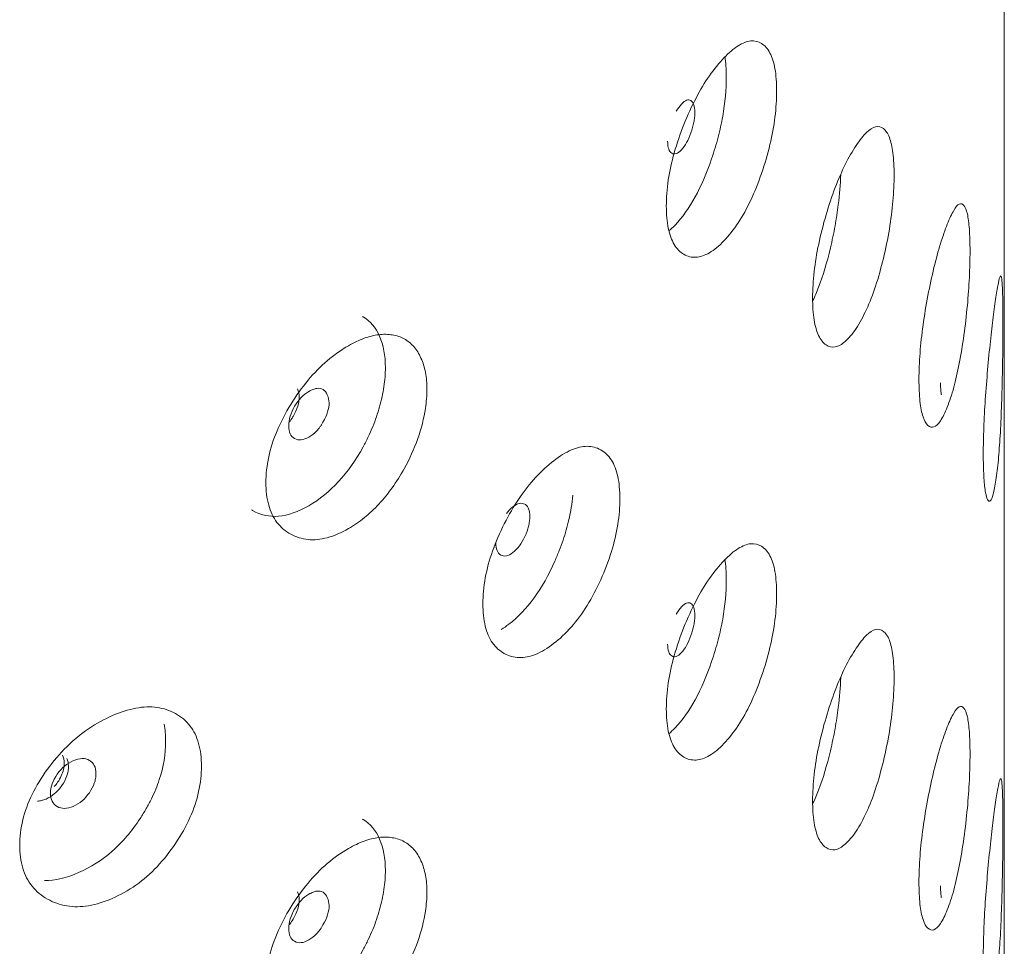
# Model space of a CAD drawing. Header units: millimetres. Extents: x 4 to 1188, y 1 to 840.
# Tile 218 of 256: x 1142.55 to 1147.57, y 273.69 to 278.42. Entities that reach past the tile are written whole.
import ezdxf

# ---------------------------------------------------------------- set-up
doc = ezdxf.new("R2010")
doc.units = ezdxf.units.MM
doc.layers.add('1', color=7, linetype='Continuous')

msp = doc.modelspace()

# ---------------------------------------------------------------- linework, layer by layer
at = {"layer": '1', "color": 154, "linetype": 'Continuous', "lineweight": 13}
msp.add_line((1147.5733, 172.8237), (1147.5733, 287.1566), dxfattribs=at)
for points, knots in [([(1145.8483, 277.4653), (1145.8483, 277.5069), (1145.8546, 277.5945), (1145.886, 277.7386), (1145.9359, 277.8824), (1145.9975, 278.0181), (1146.0685, 278.1355), (1146.1429, 278.2257), (1146.2154, 278.2887), (1146.2815, 278.3142), (1146.3364, 278.2999), (1146.3795, 278.2532), (1146.4059, 278.1692), (1146.4137, 278.0552), (1146.4059, 277.9227), (1146.3795, 277.7769), (1146.3365, 277.6309), (1146.2815, 277.4929), (1146.2154, 277.3739), (1146.1429, 277.2832), (1146.0686, 277.2208), (1145.9975, 277.1969), (1145.9359, 277.2133), (1145.8858, 277.2622), (1145.8544, 277.3478), (1145.8482, 277.4238), (1145.8483, 277.4653)], [0, 0, 0, 0, 0.042089, 0.082711, 0.124995, 0.166981, 0.207667, 0.249993, 0.292228, 0.332914, 0.374992, 0.417271, 0.457893, 0.500005, 0.542022, 0.582644, 0.625021, 0.667005, 0.707691, 0.750017, 0.792251, 0.832937, 0.875017, 0.917377, 0.957984, 1, 1, 1, 1]), ([(1146.1476, 278.2288), (1146.1521, 278.1984), (1146.1544, 278.1635), (1146.1544, 278.0598), (1146.1483, 277.9926), (1146.1297, 277.888), (1146.122, 277.8526), (1146.1079, 277.7985), (1146.1028, 277.7803), (1146.0918, 277.7436), (1146.0858, 277.7248), (1146.0546, 277.6331), (1146.0267, 277.5681), (1145.9646, 277.4552), (1145.9302, 277.4071), (1145.882, 277.3568), (1145.8715, 277.3469), (1145.8613, 277.3381)], [0, 0, 0, 0, 0.12367, 0.12367, 0.328336, 0.328336, 0.430669, 0.430669, 0.481836, 0.481836, 0.533002, 0.533002, 0.737669, 0.737669, 0.942335, 0.942335, 1, 1, 1, 1]), ([(1145.8551, 277.7957), (1145.8551, 277.7796), (1145.8568, 277.7665), (1145.8637, 277.7462), (1145.8687, 277.739), (1145.8827, 277.7305), (1145.8903, 277.7298), (1145.9068, 277.7355), (1145.9156, 277.7419), (1145.9444, 277.7724), (1145.9606, 277.8011), (1145.9806, 277.857), (1145.9856, 277.875), (1145.9905, 277.901), (1145.9918, 277.9095), (1145.9934, 277.9261), (1145.9938, 277.9342), (1145.9938, 277.9584), (1145.9921, 277.9716), (1145.9872, 277.9868), (1145.9851, 277.9911), (1145.9802, 277.9982), (1145.9774, 278.001), (1145.9673, 278.0073), (1145.9599, 278.0079), (1145.9437, 278.002), (1145.935, 277.9956), (1145.9157, 277.9752), (1145.9067, 277.9629), (1145.8985, 277.9485)], [0, 0, 0, 0, 0.076932, 0.076932, 0.153864, 0.153864, 0.230796, 0.230796, 0.307728, 0.307728, 0.461592, 0.461592, 0.538524, 0.538524, 0.57699, 0.57699, 0.615456, 0.615456, 0.692388, 0.692388, 0.730854, 0.730854, 0.76932, 0.76932, 0.846251, 0.846251, 0.923183, 0.923183, 1, 1, 1, 1]), ([(1146.595, 276.9971), (1146.5951, 277.0387), (1146.5999, 277.1267), (1146.6239, 277.2731), (1146.6619, 277.4204), (1146.7085, 277.5605), (1146.7618, 277.6829), (1146.817, 277.7783), (1146.8702, 277.8464), (1146.9182, 277.8765), (1146.9577, 277.8661), (1146.9884, 277.8224), (1147.0071, 277.7402), (1147.0125, 277.6267), (1147.0071, 277.4937), (1146.9884, 277.346), (1146.9577, 277.197), (1146.9182, 277.0552), (1146.8702, 276.9316), (1146.817, 276.8358), (1146.7618, 276.7682), (1146.7085, 276.7393), (1146.6619, 276.7513), (1146.6237, 276.7966), (1146.5997, 276.88), (1146.595, 276.9555), (1146.595, 276.9971)], [0, 0, 0, 0, 0.042089, 0.082711, 0.124995, 0.166981, 0.207667, 0.249993, 0.292228, 0.332914, 0.374992, 0.417271, 0.457893, 0.500005, 0.542022, 0.582644, 0.625021, 0.667005, 0.707691, 0.750017, 0.792251, 0.832937, 0.875017, 0.917377, 0.957984, 1, 1, 1, 1]), ([(1146.7382, 277.6254), (1146.7366, 277.5758), (1146.7326, 277.5245), (1146.7216, 277.4363), (1146.7161, 277.4003), (1146.7061, 277.3452), (1146.7025, 277.3267), (1146.6946, 277.2892), (1146.6903, 277.27), (1146.668, 277.1761), (1146.6479, 277.1092), (1146.6162, 277.0269), (1146.6066, 277.0045), (1146.5967, 276.9834)], [0, 0, 0, 0, 0.237876, 0.237876, 0.396355, 0.396355, 0.475594, 0.475594, 0.554834, 0.554834, 0.871791, 0.871791, 1, 1, 1, 1]), ([(1147.1378, 276.581), (1147.1378, 276.6226), (1147.1411, 276.7109), (1147.1573, 276.8589), (1147.1826, 277.0088), (1147.2133, 277.152), (1147.2478, 277.278), (1147.2827, 277.377), (1147.3157, 277.4486), (1147.3447, 277.4818), (1147.368, 277.4739), (1147.3857, 277.4322), (1147.3962, 277.3512), (1147.3993, 277.238), (1147.3962, 277.1047), (1147.3857, 276.9558), (1147.368, 276.8049), (1147.3447, 276.6605), (1147.3157, 276.5338), (1147.2828, 276.4346), (1147.2478, 276.3632), (1147.2133, 276.3308), (1147.1826, 276.3397), (1147.1572, 276.3825), (1147.141, 276.4642), (1147.1378, 276.5394), (1147.1378, 276.581)], [0, 0, 0, 0, 0.042089, 0.082711, 0.124995, 0.166981, 0.207667, 0.249993, 0.292228, 0.332914, 0.374992, 0.417271, 0.457893, 0.500005, 0.542022, 0.582644, 0.625021, 0.667005, 0.707691, 0.750017, 0.792251, 0.832937, 0.875017, 0.917377, 0.957984, 1, 1, 1, 1]), ([(1147.466, 276.2001), (1147.466, 276.2417), (1147.4677, 276.3302), (1147.4757, 276.4792), (1147.4879, 276.6305), (1147.502, 276.7756), (1147.517, 276.9036), (1147.5311, 277.0046), (1147.5432, 277.078), (1147.5525, 277.1128), (1147.5591, 277.1061), (1147.5635, 277.0652), (1147.5657, 276.9847), (1147.5663, 276.8717), (1147.5657, 276.7383), (1147.5635, 276.5889), (1147.5591, 276.437), (1147.5526, 276.2915), (1147.5432, 276.1632), (1147.5311, 276.0621), (1147.517, 275.9888), (1147.502, 275.9544), (1147.4879, 275.9615), (1147.4756, 276.0027), (1147.4676, 276.0835), (1147.466, 276.1585), (1147.466, 276.2001)], [0, 0, 0, 0, 0.042089, 0.082711, 0.124995, 0.166981, 0.207667, 0.249993, 0.292228, 0.332914, 0.374992, 0.417271, 0.457893, 0.500005, 0.542022, 0.582644, 0.625021, 0.667005, 0.707691, 0.750017, 0.792251, 0.832937, 0.875017, 0.917377, 0.957984, 1, 1, 1, 1]), ([(1144.2981, 276.9012), (1144.2993, 276.9006), (1144.3004, 276.9), (1144.3372, 276.8789), (1144.3648, 276.846), (1144.4048, 276.7546), (1144.4146, 276.7012), (1144.4144, 276.6095), (1144.4118, 276.5767), (1144.4017, 276.5085), (1144.3944, 276.4743), (1144.3754, 276.4062), (1144.3637, 276.3722), (1144.3427, 276.3212), (1144.3351, 276.3042), (1144.3188, 276.2703), (1144.3102, 276.2535), (1144.2257, 276.0998), (1144.134, 275.9992), (1143.9141, 275.8721), (1143.8178, 275.8642), (1143.7347, 275.9122), (1143.7327, 275.9134), (1143.7306, 275.9147)], [0, 0, 0, 0, 0.00399, 0.00399, 0.127698, 0.127698, 0.251407, 0.251407, 0.313262, 0.313262, 0.375116, 0.375116, 0.43697, 0.43697, 0.467898, 0.467898, 0.498825, 0.498825, 0.746242, 0.746242, 0.99366, 0.99366, 1, 1, 1, 1]), ([(1143.8048, 276.0544), (1143.8048, 276.096), (1143.8136, 276.1823), (1143.8578, 276.3203), (1143.9285, 276.4542), (1144.0162, 276.5779), (1144.1182, 276.6812), (1144.2169, 276.7502), (1144.3058, 276.793), (1144.3818, 276.8118), (1144.4511, 276.8104), (1144.5122, 276.7905), (1144.5619, 276.7504), (1144.5983, 276.6917), (1144.6215, 276.6181), (1144.6291, 276.5305), (1144.6197, 276.4172), (1144.5853, 276.2773), (1144.5214, 276.1384), (1144.4513, 276.0268), (1144.3824, 275.9418), (1144.3066, 275.871), (1144.2174, 275.8102), (1144.1183, 275.7665), (1144.0162, 275.7567), (1143.9284, 275.7853), (1143.8575, 275.844), (1143.8133, 275.9357), (1143.8047, 276.0129), (1143.8048, 276.0544)], [0, 0, 0, 0, 0.04209, 0.082712, 0.124997, 0.166981, 0.207664, 0.249983, 0.281442, 0.312299, 0.343755, 0.375258, 0.406094, 0.437521, 0.468961, 0.499781, 0.531292, 0.577933, 0.624865, 0.656636, 0.687256, 0.717963, 0.749981, 0.79226, 0.832968, 0.875046, 0.917396, 0.957994, 1, 1, 1, 1]), ([(1147.2482, 276.5619), (1147.2482, 276.5458), (1147.2485, 276.5329), (1147.2497, 276.5136), (1147.2506, 276.5072), (1147.2522, 276.5026), (1147.2527, 276.5019), (1147.2532, 276.5018)], [0, 0, 0, 0, 0.413394, 0.413394, 0.826788, 0.826788, 1, 1, 1, 1]), ([(1143.9209, 276.3434), (1143.9209, 276.3274), (1143.9233, 276.3139), (1143.9334, 276.2922), (1143.9408, 276.284), (1143.9714, 276.2669), (1143.9959, 276.2694), (1144.0382, 276.2938), (1144.0512, 276.3042), (1144.0692, 276.3232), (1144.0749, 276.3301), (1144.0831, 276.3413), (1144.0858, 276.3452), (1144.0897, 276.3512), (1144.0909, 276.3533), (1144.0935, 276.3574), (1144.0946, 276.3594), (1144.1172, 276.3986), (1144.1275, 276.4317), (1144.1266, 276.4753), (1144.1237, 276.4888), (1144.1122, 276.5141), (1144.1049, 276.5232), (1144.0872, 276.5342), (1144.0767, 276.5361), (1144.0587, 276.5336), (1144.0523, 276.5319), (1144.0421, 276.5279), (1144.0386, 276.5264), (1144.0332, 276.5238), (1144.0314, 276.5228), (1144.0277, 276.5209), (1144.0257, 276.5197), (1143.9955, 276.5023), (1143.9711, 276.4768), (1143.9411, 276.4258), (1143.9336, 276.4091), (1143.9235, 276.3759), (1143.921, 276.3595), (1143.9209, 276.3434)], [0, 0, 0, 0, 0.0625, 0.0625, 0.125, 0.125, 0.25, 0.25, 0.3125, 0.3125, 0.34375, 0.34375, 0.359375, 0.359375, 0.367188, 0.367188, 0.375, 0.375, 0.5, 0.5, 0.5625, 0.5625, 0.625, 0.625, 0.6875, 0.6875, 0.71875, 0.71875, 0.734375, 0.734375, 0.742188, 0.742188, 0.75, 0.75, 0.875, 0.875, 0.9375, 0.9375, 1, 1, 1, 1]), ([(1143.9253, 276.3637), (1143.9263, 276.365), (1143.9272, 276.3662), (1143.9308, 276.3712), (1143.9335, 276.3751), (1143.9373, 276.3811), (1143.9386, 276.3831), (1143.9405, 276.3862), (1143.9411, 276.3873), (1143.9424, 276.3894), (1143.9429, 276.3903), (1143.9647, 276.4284), (1143.9748, 276.4614), (1143.974, 276.5051), (1143.9711, 276.5187), (1143.9654, 276.5314)], [0, 0, 0, 0, 0.024256, 0.024256, 0.093957, 0.093957, 0.128807, 0.128807, 0.146233, 0.146233, 0.163658, 0.163658, 0.721266, 0.721266, 1, 1, 1, 1]), ([(1144.9121, 275.4355), (1144.9121, 275.4771), (1144.9197, 275.5641), (1144.9579, 275.7054), (1145.0188, 275.8447), (1145.0942, 275.9749), (1145.1816, 276.0859), (1145.2736, 276.1693), (1145.3639, 276.2257), (1145.4468, 276.2452), (1145.5162, 276.2259), (1145.5709, 276.1753), (1145.6044, 276.0889), (1145.6144, 275.9741), (1145.6045, 275.8424), (1145.5709, 275.6989), (1145.5162, 275.5569), (1145.4469, 275.4239), (1145.364, 275.311), (1145.2736, 275.2268), (1145.1816, 275.1711), (1145.0942, 275.1536), (1145.0188, 275.1756), (1144.9577, 275.229), (1144.9195, 275.3174), (1144.9121, 275.3939), (1144.9121, 275.4355)], [0, 0, 0, 0, 0.042089, 0.082711, 0.124995, 0.166981, 0.207667, 0.249993, 0.292228, 0.332914, 0.374992, 0.417271, 0.457893, 0.500005, 0.542022, 0.582644, 0.625021, 0.667005, 0.707691, 0.750017, 0.792251, 0.832937, 0.875017, 0.917377, 0.957984, 1, 1, 1, 1]), ([(1144.978, 275.7465), (1144.978, 275.7305), (1144.9801, 275.7172), (1144.9886, 275.6963), (1144.995, 275.6886), (1145.0123, 275.6788), (1145.0218, 275.6774), (1145.0424, 275.6816), (1145.0533, 275.6871), (1145.0894, 275.715), (1145.1097, 275.7421), (1145.1348, 275.7962), (1145.1411, 275.8137), (1145.1473, 275.8392), (1145.1489, 275.8476), (1145.151, 275.8641), (1145.1515, 275.8721), (1145.1514, 275.8964), (1145.1493, 275.9097), (1145.1431, 275.9254), (1145.1405, 275.9299), (1145.1343, 275.9375), (1145.1308, 275.9405), (1145.1181, 275.9477), (1145.1088, 275.949), (1145.0885, 275.9446), (1145.0776, 275.939), (1145.0535, 275.9204), (1145.0423, 275.9089), (1145.032, 275.8954)], [0, 0, 0, 0, 0.076932, 0.076932, 0.153864, 0.153864, 0.230796, 0.230796, 0.307728, 0.307728, 0.461592, 0.461592, 0.538524, 0.538524, 0.57699, 0.57699, 0.615456, 0.615456, 0.692388, 0.692388, 0.730854, 0.730854, 0.76932, 0.76932, 0.846251, 0.846251, 0.923183, 0.923183, 1, 1, 1, 1]), ([(1145.371, 275.9887), (1145.3673, 275.9478), (1145.3606, 275.9061), (1145.343, 275.8294), (1145.3331, 275.7946), (1145.3153, 275.7418), (1145.3088, 275.7241), (1145.2948, 275.6884), (1145.2872, 275.6702), (1145.2478, 275.5813), (1145.2126, 275.5189), (1145.1347, 275.4116), (1145.0918, 275.3667), (1145.0317, 275.3206), (1145.0185, 275.3115), (1145.0056, 275.3035)], [0, 0, 0, 0, 0.158451, 0.158451, 0.286492, 0.286492, 0.350512, 0.350512, 0.414533, 0.414533, 0.670615, 0.670615, 0.926697, 0.926697, 1, 1, 1, 1]), ([(1145.8483, 274.8992), (1145.8483, 274.9408), (1145.8546, 275.0283), (1145.886, 275.1725), (1145.9359, 275.3162), (1145.9975, 275.452), (1146.0685, 275.5694), (1146.1429, 275.6595), (1146.2154, 275.7226), (1146.2815, 275.748), (1146.3364, 275.7338), (1146.3795, 275.6871), (1146.4059, 275.6031), (1146.4137, 275.489), (1146.4059, 275.3566), (1146.3795, 275.2107), (1146.3365, 275.0647), (1146.2815, 274.9268), (1146.2154, 274.8078), (1146.1429, 274.7171), (1146.0686, 274.6546), (1145.9975, 274.6307), (1145.9359, 274.6472), (1145.8858, 274.6961), (1145.8544, 274.7816), (1145.8482, 274.8576), (1145.8483, 274.8992)], [0, 0, 0, 0, 0.042089, 0.082711, 0.124995, 0.166981, 0.207667, 0.249993, 0.292228, 0.332914, 0.374992, 0.417271, 0.457893, 0.500005, 0.542022, 0.582644, 0.625021, 0.667005, 0.707691, 0.750017, 0.792251, 0.832937, 0.875017, 0.917377, 0.957984, 1, 1, 1, 1]), ([(1146.1476, 275.6627), (1146.1521, 275.6322), (1146.1544, 275.5974), (1146.1544, 275.4936), (1146.1483, 275.4264), (1146.1297, 275.3219), (1146.122, 275.2864), (1146.1079, 275.2323), (1146.1028, 275.2141), (1146.0918, 275.1775), (1146.0858, 275.1587), (1146.0546, 275.067), (1146.0267, 275.002), (1145.9646, 274.889), (1145.9302, 274.841), (1145.882, 274.7906), (1145.8715, 274.7807), (1145.8613, 274.7719)], [0, 0, 0, 0, 0.12367, 0.12367, 0.328336, 0.328336, 0.430669, 0.430669, 0.481836, 0.481836, 0.533002, 0.533002, 0.737669, 0.737669, 0.942335, 0.942335, 1, 1, 1, 1]), ([(1145.8551, 275.2296), (1145.8551, 275.2135), (1145.8568, 275.2004), (1145.8637, 275.1801), (1145.8687, 275.1729), (1145.8827, 275.1643), (1145.8903, 275.1636), (1145.9068, 275.1694), (1145.9156, 275.1758), (1145.9444, 275.2063), (1145.9606, 275.235), (1145.9806, 275.2909), (1145.9856, 275.3089), (1145.9905, 275.3348), (1145.9918, 275.3433), (1145.9934, 275.36), (1145.9938, 275.368), (1145.9938, 275.3923), (1145.9921, 275.4055), (1145.9872, 275.4207), (1145.9851, 275.425), (1145.9802, 275.4321), (1145.9774, 275.4349), (1145.9673, 275.4412), (1145.9599, 275.4418), (1145.9437, 275.4359), (1145.935, 275.4295), (1145.9157, 275.4091), (1145.9067, 275.3968), (1145.8985, 275.3824)], [0, 0, 0, 0, 0.076932, 0.076932, 0.153864, 0.153864, 0.230796, 0.230796, 0.307728, 0.307728, 0.461592, 0.461592, 0.538524, 0.538524, 0.57699, 0.57699, 0.615456, 0.615456, 0.692388, 0.692388, 0.730854, 0.730854, 0.76932, 0.76932, 0.846251, 0.846251, 0.923183, 0.923183, 1, 1, 1, 1]), ([(1146.595, 274.4309), (1146.5951, 274.4726), (1146.5999, 274.5605), (1146.6239, 274.707), (1146.6619, 274.8542), (1146.7085, 274.9943), (1146.7618, 275.1168), (1146.817, 275.2122), (1146.8702, 275.2803), (1146.9182, 275.3104), (1146.9577, 275.2999), (1146.9884, 275.2562), (1147.0071, 275.174), (1147.0125, 275.0605), (1147.0071, 274.9276), (1146.9884, 274.7799), (1146.9577, 274.6309), (1146.9182, 274.4891), (1146.8702, 274.3655), (1146.817, 274.2697), (1146.7618, 274.202), (1146.7085, 274.1731), (1146.6619, 274.1852), (1146.6237, 274.2305), (1146.5997, 274.3138), (1146.595, 274.3894), (1146.595, 274.4309)], [0, 0, 0, 0, 0.042089, 0.082711, 0.124995, 0.166981, 0.207667, 0.249993, 0.292228, 0.332914, 0.374992, 0.417271, 0.457893, 0.500005, 0.542022, 0.582644, 0.625021, 0.667005, 0.707691, 0.750017, 0.792251, 0.832937, 0.875017, 0.917377, 0.957984, 1, 1, 1, 1]), ([(1146.7382, 275.0593), (1146.7366, 275.0097), (1146.7326, 274.9584), (1146.7216, 274.8701), (1146.7161, 274.8341), (1146.7061, 274.7791), (1146.7025, 274.7605), (1146.6946, 274.7231), (1146.6903, 274.7039), (1146.668, 274.61), (1146.6479, 274.5431), (1146.6162, 274.4607), (1146.6066, 274.4383), (1146.5967, 274.4173)], [0, 0, 0, 0, 0.237876, 0.237876, 0.396355, 0.396355, 0.475594, 0.475594, 0.554834, 0.554834, 0.871791, 0.871791, 1, 1, 1, 1]), ([(1142.548, 274.2027), (1142.548, 274.2444), (1142.5578, 274.3299), (1142.6072, 274.4642), (1142.6862, 274.592), (1142.7845, 274.7081), (1142.8993, 274.8027), (1143.021, 274.8688), (1143.1414, 274.9081), (1143.2527, 274.9117), (1143.3466, 274.8792), (1143.421, 274.8181), (1143.4668, 274.7252), (1143.4804, 274.6085), (1143.4669, 274.4787), (1143.421, 274.3417), (1143.3466, 274.2101), (1143.2528, 274.0905), (1143.1414, 273.9933), (1143.021, 273.9263), (1142.8993, 273.8879), (1142.7846, 273.8869), (1142.6862, 273.923), (1142.6069, 273.9878), (1142.5575, 274.0833), (1142.5479, 274.1612), (1142.548, 274.2027)], [0, 0, 0, 0, 0.042089, 0.082711, 0.124995, 0.166981, 0.207667, 0.249993, 0.292228, 0.332914, 0.374992, 0.417271, 0.457893, 0.500005, 0.542022, 0.582644, 0.625021, 0.667005, 0.707691, 0.750017, 0.792251, 0.832937, 0.875017, 0.917377, 0.957984, 1, 1, 1, 1]), ([(1147.1378, 274.0148), (1147.1378, 274.0564), (1147.1411, 274.1447), (1147.1573, 274.2928), (1147.1826, 274.4426), (1147.2133, 274.5859), (1147.2478, 274.7119), (1147.2827, 274.8109), (1147.3157, 274.8825), (1147.3447, 274.9157), (1147.368, 274.9078), (1147.3857, 274.8661), (1147.3962, 274.785), (1147.3993, 274.6719), (1147.3962, 274.5386), (1147.3857, 274.3897), (1147.368, 274.2387), (1147.3447, 274.0944), (1147.3157, 273.9677), (1147.2828, 273.8684), (1147.2478, 273.7971), (1147.2133, 273.7646), (1147.1826, 273.7736), (1147.1572, 273.8163), (1147.141, 273.898), (1147.1378, 273.9733), (1147.1378, 274.0148)], [0, 0, 0, 0, 0.042089, 0.082711, 0.124995, 0.166981, 0.207667, 0.249993, 0.292228, 0.332914, 0.374992, 0.417271, 0.457893, 0.500005, 0.542022, 0.582644, 0.625021, 0.667005, 0.707691, 0.750017, 0.792251, 0.832937, 0.875017, 0.917377, 0.957984, 1, 1, 1, 1]), ([(1143.2849, 274.8207), (1143.29, 274.7937), (1143.2926, 274.7644), (1143.2926, 274.6681), (1143.2819, 274.6029), (1143.2497, 274.5046), (1143.2362, 274.4718), (1143.2119, 274.4224), (1143.2031, 274.4059), (1143.1841, 274.3729), (1143.1738, 274.3562), (1143.1203, 274.2748), (1143.0728, 274.2191), (1142.9682, 274.1267), (1142.9108, 274.0899), (1142.7868, 274.0358), (1142.7288, 274.0225), (1142.6749, 274.0225)], [0, 0, 0, 0, 0.089133, 0.089133, 0.271315, 0.271315, 0.362407, 0.362407, 0.407952, 0.407952, 0.453498, 0.453498, 0.63568, 0.63568, 0.817863, 0.817863, 1, 1, 1, 1]), ([(1142.6385, 274.4281), (1142.6452, 274.4281), (1142.6523, 274.429), (1142.6669, 274.4324), (1142.6744, 274.4349), (1142.6983, 274.4452), (1142.7129, 274.4544), (1142.7399, 274.4775), (1142.7521, 274.4913), (1142.7745, 274.524), (1142.7829, 274.5403), (1142.7912, 274.5645), (1142.7933, 274.5726), (1142.796, 274.5887), (1142.7967, 274.5967), (1142.7967, 274.621), (1142.7939, 274.6348), (1142.7883, 274.6461)], [0, 0, 0, 0, 0.083295, 0.083295, 0.166632, 0.166632, 0.333306, 0.333306, 0.499979, 0.499979, 0.666653, 0.666653, 0.74999, 0.74999, 0.833326, 0.833326, 1, 1, 1, 1]), ([(1142.7054, 274.4681), (1142.7053, 274.452), (1142.7081, 274.4384), (1142.7194, 274.4157), (1142.7278, 274.4069), (1142.7509, 274.3937), (1142.7635, 274.3904), (1142.7909, 274.3907), (1142.8056, 274.3941), (1142.8538, 274.4149), (1142.881, 274.4382), (1142.9147, 274.4873), (1142.9232, 274.5036), (1142.9316, 274.5279), (1142.9336, 274.536), (1142.9364, 274.5521), (1142.9371, 274.56), (1142.9371, 274.5843), (1142.9343, 274.598), (1142.9259, 274.6149), (1142.9224, 274.6199), (1142.9141, 274.6287), (1142.9093, 274.6324), (1142.8923, 274.6421), (1142.8798, 274.6452), (1142.8525, 274.6448), (1142.8379, 274.6413), (1142.7897, 274.6204), (1142.7621, 274.597), (1142.7169, 274.5326), (1142.7055, 274.5002), (1142.7054, 274.4681)], [0, 0, 0, 0, 0.0625, 0.0625, 0.125, 0.125, 0.1875, 0.1875, 0.25, 0.25, 0.375, 0.375, 0.4375, 0.4375, 0.46875, 0.46875, 0.5, 0.5, 0.5625, 0.5625, 0.59375, 0.59375, 0.625, 0.625, 0.6875, 0.6875, 0.75, 0.75, 0.875, 0.875, 1, 1, 1, 1]), ([(1142.7246, 274.5019), (1142.7307, 274.5089), (1142.7442, 274.5264), (1142.7612, 274.5559), (1142.7728, 274.5896), (1142.7767, 274.6269), (1142.7723, 274.6508), (1142.7666, 274.6624)], [0, 0, 0, 0, 0.142488, 0.335932, 0.521752, 0.713958, 1, 1, 1, 1]), ([(1147.466, 273.6339), (1147.466, 273.6756), (1147.4677, 273.764), (1147.4757, 273.9131), (1147.4879, 274.0644), (1147.502, 274.2095), (1147.517, 274.3375), (1147.5311, 274.4385), (1147.5432, 274.5119), (1147.5525, 274.5467), (1147.5591, 274.54), (1147.5635, 274.4991), (1147.5657, 274.4186), (1147.5663, 274.3056), (1147.5657, 274.1721), (1147.5635, 274.0228), (1147.5591, 273.8709), (1147.5526, 273.7254), (1147.5432, 273.5971), (1147.5311, 273.496), (1147.517, 273.4227), (1147.502, 273.3883), (1147.4879, 273.3954), (1147.4756, 273.4366), (1147.4676, 273.5173), (1147.466, 273.5924), (1147.466, 273.6339)], [0, 0, 0, 0, 0.042089, 0.082711, 0.124995, 0.166981, 0.207667, 0.249993, 0.292228, 0.332914, 0.374992, 0.417271, 0.457893, 0.500005, 0.542022, 0.582644, 0.625021, 0.667005, 0.707691, 0.750017, 0.792251, 0.832937, 0.875017, 0.917377, 0.957984, 1, 1, 1, 1]), ([(1144.2981, 274.3351), (1144.2993, 274.3345), (1144.3004, 274.3338), (1144.3372, 274.3127), (1144.3648, 274.2798), (1144.4048, 274.1884), (1144.4146, 274.1351), (1144.4144, 274.0434), (1144.4118, 274.0106), (1144.4017, 273.9423), (1144.3944, 273.9082), (1144.3754, 273.8401), (1144.3637, 273.806), (1144.3427, 273.7551), (1144.3351, 273.7381), (1144.3188, 273.7042), (1144.3102, 273.6874), (1144.2257, 273.5337), (1144.134, 273.4331), (1143.9141, 273.306), (1143.8178, 273.2981), (1143.7347, 273.346), (1143.7327, 273.3473), (1143.7306, 273.3485)], [0, 0, 0, 0, 0.00399, 0.00399, 0.127698, 0.127698, 0.251407, 0.251407, 0.313262, 0.313262, 0.375116, 0.375116, 0.43697, 0.43697, 0.467898, 0.467898, 0.498825, 0.498825, 0.746242, 0.746242, 0.99366, 0.99366, 1, 1, 1, 1]), ([(1143.8048, 273.4883), (1143.8048, 273.5299), (1143.8136, 273.6162), (1143.8578, 273.7542), (1143.9285, 273.8881), (1144.0162, 274.0118), (1144.1182, 274.115), (1144.2169, 274.1841), (1144.3058, 274.2269), (1144.3818, 274.2456), (1144.4511, 274.2442), (1144.5122, 274.2244), (1144.5619, 274.1843), (1144.5983, 274.1256), (1144.6215, 274.052), (1144.6291, 273.9643), (1144.6197, 273.8511), (1144.5853, 273.7112), (1144.5214, 273.5723), (1144.4513, 273.4607), (1144.3824, 273.3756), (1144.3066, 273.3049), (1144.2174, 273.2441), (1144.1183, 273.2004), (1144.0162, 273.1905), (1143.9284, 273.2191), (1143.8575, 273.2779), (1143.8133, 273.3695), (1143.8047, 273.4467), (1143.8048, 273.4883)], [0, 0, 0, 0, 0.04209, 0.082712, 0.124997, 0.166981, 0.207664, 0.249983, 0.281442, 0.312299, 0.343755, 0.375258, 0.406094, 0.437521, 0.468961, 0.499781, 0.531292, 0.577933, 0.624865, 0.656636, 0.687256, 0.717963, 0.749981, 0.79226, 0.832968, 0.875046, 0.917396, 0.957994, 1, 1, 1, 1]), ([(1147.2482, 273.9957), (1147.2482, 273.9797), (1147.2485, 273.9668), (1147.2497, 273.9475), (1147.2506, 273.9411), (1147.2522, 273.9365), (1147.2527, 273.9357), (1147.2532, 273.9356)], [0, 0, 0, 0, 0.413394, 0.413394, 0.826788, 0.826788, 1, 1, 1, 1]), ([(1143.9209, 273.7773), (1143.9209, 273.7612), (1143.9233, 273.7478), (1143.9334, 273.7261), (1143.9408, 273.7179), (1143.9714, 273.7007), (1143.9959, 273.7032), (1144.0382, 273.7276), (1144.0512, 273.7381), (1144.0692, 273.7571), (1144.0749, 273.764), (1144.0831, 273.7752), (1144.0858, 273.7791), (1144.0897, 273.7851), (1144.0909, 273.7871), (1144.0935, 273.7913), (1144.0946, 273.7933), (1144.1172, 273.8325), (1144.1275, 273.8656), (1144.1266, 273.9092), (1144.1237, 273.9227), (1144.1122, 273.948), (1144.1049, 273.9571), (1144.0872, 273.9681), (1144.0767, 273.97), (1144.0587, 273.9675), (1144.0523, 273.9657), (1144.0421, 273.9618), (1144.0386, 273.9603), (1144.0332, 273.9576), (1144.0314, 273.9567), (1144.0277, 273.9547), (1144.0257, 273.9536), (1143.9955, 273.9361), (1143.9711, 273.9107), (1143.9411, 273.8597), (1143.9336, 273.8429), (1143.9235, 273.8098), (1143.921, 273.7934), (1143.9209, 273.7773)], [0, 0, 0, 0, 0.0625, 0.0625, 0.125, 0.125, 0.25, 0.25, 0.3125, 0.3125, 0.34375, 0.34375, 0.359375, 0.359375, 0.367188, 0.367188, 0.375, 0.375, 0.5, 0.5, 0.5625, 0.5625, 0.625, 0.625, 0.6875, 0.6875, 0.71875, 0.71875, 0.734375, 0.734375, 0.742188, 0.742188, 0.75, 0.75, 0.875, 0.875, 0.9375, 0.9375, 1, 1, 1, 1]), ([(1143.9253, 273.7976), (1143.9263, 273.7988), (1143.9272, 273.8001), (1143.9308, 273.8051), (1143.9335, 273.809), (1143.9373, 273.8149), (1143.9386, 273.817), (1143.9405, 273.8201), (1143.9411, 273.8211), (1143.9424, 273.8232), (1143.9429, 273.8242), (1143.9647, 273.8622), (1143.9748, 273.8953), (1143.974, 273.939), (1143.9711, 273.9526), (1143.9654, 273.9652)], [0, 0, 0, 0, 0.024256, 0.024256, 0.093957, 0.093957, 0.128807, 0.128807, 0.146233, 0.146233, 0.163658, 0.163658, 0.721266, 0.721266, 1, 1, 1, 1])]:
    msp.add_open_spline(points, degree=3, knots=knots, dxfattribs=at)

doc.saveas('drawing.dxf')
